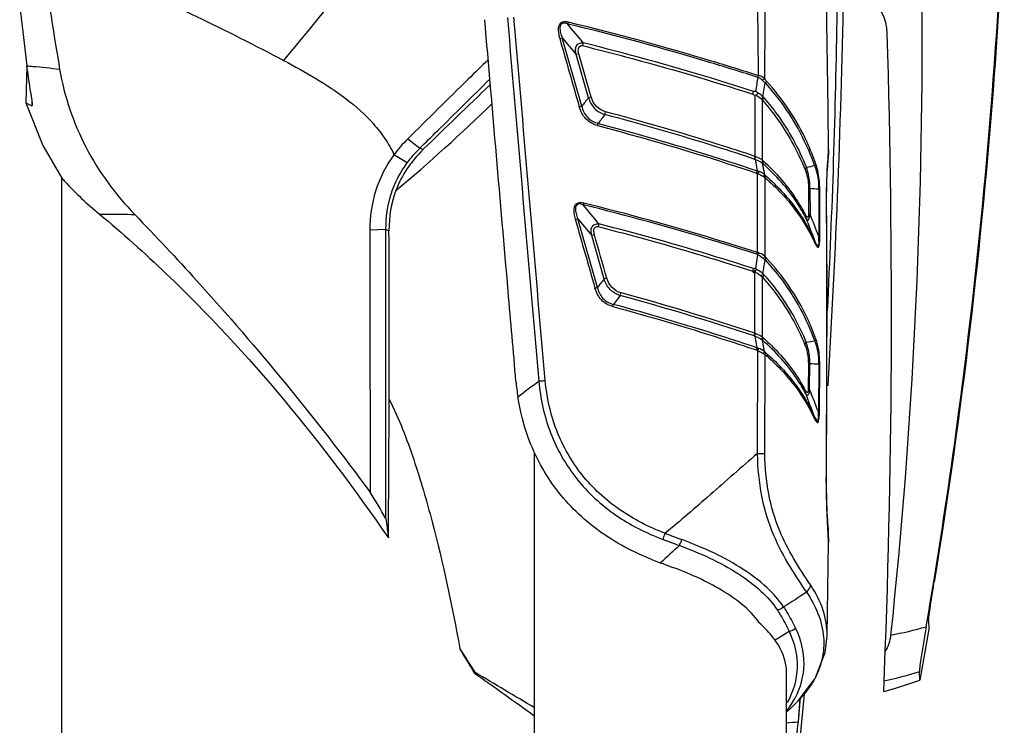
# Model space of a CAD drawing. Header units: millimetres. Extents: x 0 to 4000, y 0 to 3000.
# Tile 168 of 170: x 2938 to 3286, y 1923 to 2173. Entities that reach past the tile are written whole.
import ezdxf

# ---------------------------------------------------------------- set-up
doc = ezdxf.new("R2010")
doc.units = ezdxf.units.MM
doc.header["$LTSCALE"] = 219.99956
doc.layers.get('0').update_dxf_attribs({"linetype": 'CONTINUOUS'})

msp = doc.modelspace()

# ---------------------------------------------------------------- linework, layer by layer
at = {"color": 7, "linetype": 'CONTINUOUS'}
for p, q in [((3129.74, 2166.75), (3134.69, 2160.83)), ((3139.08, 2145.52), (3134.69, 2160.83)), ((2940.13, 2156.86), (2939.79, 2143.76)), ((3200.84, 2145.93), (3201.6, 2150.8)), ((2939.79, 2143.76), (2940.71, 2143.29)), ((2940.71, 2143.29), (2941.86, 2142.71)), ((2941.95, 2144.73), (2941.91, 2142.71)), ((2941.95, 2144.73), (2941.91, 2142.71)), ((3074.87, 2122.57), (3070.17, 2125.35)), ((2952.53, 1910.18), (2952.53, 2117.06)), ((2952.53, 2117.06), (2952.54, 2117.05)), ((3135.25, 2102.75), (3140.21, 2096.78)), ((3144.62, 2081.39), (3140.21, 2096.78)), ((3198.97, 2090.05), (3198.25, 2085.08)), ((3200.84, 2083.27), (3201.59, 2088.17)), ((3197.66, 2083.64), (3197.69, 2083.99)), ((3198, 2062.18), (3198.03, 2083.88)), ((3150.32, 2075.54), (3147.98, 2072.39)), ((3119.95, 1858.18), (3119.95, 2019.89)), ((3223.61, 1955.1), (3224.05, 1988.19)), ((3259.54, 1960.28), (3259.63, 1957.43)), ((3259.63, 1957.43), (3256.4, 1939.43)), ((3209.24, 1858.18), (3209.24, 1941.94)), ((3256.4, 1939.43), (3256.31, 1942.47)), ((3213.4, 1924.7), (3214.07, 1933.01)), ((3214.07, 1932), (3214.16, 1933.01)), ((3213.32, 1932.06), (3211.32, 1930.08)), ((3213.39, 1932.13), (3213.32, 1932.06)), ((3213.4, 1924.7), (3214.07, 1932))]:
    msp.add_line(p, q, dxfattribs=at)
at = {"color": 9, "linetype": 'CONTINUOUS'}
for p, q in [((3136.68, 2142.55), (3129.75, 2166.75)), ((3140.01, 2145.79), (3135.62, 2161.1)), ((3197.23, 2146.82), (3197.43, 2146.76)), ((3197.23, 2146.82), (3197.32, 2146.79)), ((3197.32, 2146.79), (3197.42, 2146.76)), ((3197.62, 2147.73), (3197.53, 2147.76)), ((3197.62, 2147.73), (3197.53, 2147.76)), ((3198.04, 2146.35), (3198.04, 2124.79)), ((3075.02, 2130.96), (3079.3, 2127.65)), ((3080.42, 2127.18), (3079.3, 2127.66)), ((3198.08, 2123.76), (3198.82, 2119.65)), ((3201.5, 2118.3), (3200.72, 2122.35)), ((3198.95, 2090.76), (3198.98, 2118.68)), ((3201.64, 2089.39), (3201.67, 2117.23)), ((3217.51, 2113.51), (3217.01, 2113.51)), ((3217.01, 2113.51), (3217.03, 2104.36)), ((3217.51, 2113.51), (3217.54, 2104.36)), ((3220.6, 2113.32), (3220.96, 2113.32)), ((3220.6, 2113.32), (3220.65, 2096.43)), ((3221.01, 2096.43), (3220.96, 2113.32)), ((3223.37, 2112.36), (3223.41, 2112.37)), ((3217.03, 2104.36), (3217.54, 2104.36)), ((3142.22, 2078.43), (3135.25, 2102.75)), ((3067.33, 2098.95), (3061.63, 2098.71)), ((3067.33, 2098.94), (3067.41, 2098.92)), ((3067.41, 2098.92), (3068.4, 2098.5)), ((3221.01, 2096.43), (3220.65, 2096.43)), ((3197.22, 2084.14), (3197.3, 2084.12)), ((3197.22, 2084.14), (3197.3, 2084.12)), ((3197.87, 2083.93), (3197.69, 2083.99)), ((3200.68, 2060.76), (3200.72, 2082.03)), ((3198.04, 2061.15), (3198.75, 2057.05)), ((3201.44, 2055.7), (3200.68, 2059.74)), ((3198.91, 2056.09), (3198.83, 2019.58)), ((3201.53, 2019.6), (3201.6, 2054.65)), ((3216.94, 2051.53), (3216.89, 2042.3)), ((3217.45, 2051.53), (3216.94, 2051.53)), ((3217.4, 2042.3), (3217.45, 2051.53)), ((3220.6, 2051.34), (3220.5, 2034.38)), ((3220.59, 2051.34), (3220.96, 2051.33)), ((3220.87, 2034.38), (3220.96, 2051.33)), ((3216.89, 2042.3), (3217.4, 2042.3)), ((3220.87, 2034.38), (3220.5, 2034.38)), ((3223.34, 2009.5), (3223.29, 2009.5)), ((3224.05, 1988.35), (3224.05, 1988.19)), ((3213.38, 1932.14), (3213.32, 1932.06)), ((3213.4, 1932.13), (3213.32, 1932.06))]:
    msp.add_line(p, q, dxfattribs=at)
at = {"color": 7, "linetype": 'CONTINUOUS'}
for points in [[(3224.12, 2127.21), (3223.97, 2141.63), (3222.78, 2218.14)], [(2939.79, 2143.76), (2945.82, 2128.6), (2952.53, 2117.06)], [(2939.79, 2143.76), (2940.02, 2143.65), (2940.71, 2143.29)], [(3223.41, 2112.37), (3223.44, 2115.27), (3223.59, 2119.12), (3223.77, 2121.93), (3223.92, 2123.82), (3224.02, 2125.14), (3224.09, 2126.09), (3224.12, 2126.8), (3224.12, 2127.22)], [(3223.34, 2009.5), (3223.52, 2043.24), (3223.55, 2078.4), (3223.41, 2112.37)], [(3197.3, 2084.13), (3197.28, 2084.18), (3197.28, 2084.25), (3197.27, 2084.32)], [(3198.19, 2084.45), (3198.13, 2084.43), (3198.08, 2084.41), (3198.02, 2084.39)], [(3224.05, 1988.35), (3223.98, 1991.21), (3223.76, 1995.54), (3223.51, 2000.43), (3223.36, 2005.62), (3223.34, 2009.5)], [(3213.39, 1932.13), (3219.38, 1939.98), (3222.92, 1949.16), (3223.61, 1955.1)], [(3243.63, 1935.42), (3247.45, 1936.48), (3252.54, 1938.08), (3256.4, 1939.43)], [(3209.24, 1928.04), (3210.81, 1929.59), (3211.32, 1930.08)]]:
    msp.add_lwpolyline(points, dxfattribs=at)
at = {"color": 9, "linetype": 'CONTINUOUS'}
for points in [[(3198.24, 2124.72), (3198.18, 2124.74), (3198.11, 2124.77), (3198.04, 2124.79)], [(3197.77, 2123.86), (3197.87, 2123.83), (3197.97, 2123.79), (3198.08, 2123.76)], [(3200.59, 2122.46), (3200.64, 2122.42), (3200.69, 2122.38), (3200.72, 2122.35)], [(3201.48, 2118.3), (3201.24, 2119.64), (3200.72, 2122.35)], [(3198.97, 2090.05), (3198.91, 2090.09), (3198.83, 2090.13), (3198.75, 2090.16)], [(3197.72, 2061.25), (3197.82, 2061.21), (3197.93, 2061.18), (3198.04, 2061.15)], [(3201.43, 2055.7), (3201.18, 2057.04), (3200.94, 2058.38), (3200.69, 2059.73)]]:
    msp.add_lwpolyline(points, dxfattribs=at)
at = {"color": 7, "linetype": 'CONTINUOUS'}
msp.add_circle((3198.11, 2147.13), 0.784, dxfattribs=at)
for centre, radius, start, end in [((4515.5, 2419.98), 1585.94, 188.02677, 189.59279), ((-119.98, 2245.69), 3350, 356.54232, 358.98828), ((-28.3, 2228.87), 3255.92, 357.20643, 359.07398), ((-3.61, 2069.27), 3250, 357.63949, 1.74578), ((6348.25, -1232.39), 4686.72, 133.80101, 134.20689), ((3198.06, 2084.32), 0.784, 25.7526, 180.0834), ((3194.65, 2052.24), 81.58, 184.9682, 188.8476), ((1097.68, 822.11), 2293.24, 30.80775, 31.08106), ((3319.36, 2389.83), 437.2, 248.875, 249.873), ((1254.17, 2302.2), 2033.8, 350.26496, 350.71906), ((2070.9, 1291.15), 1216.81, 32.34119, 32.81499), ((2360.53, 1505.95), 857.31, 30.55756, 31.24042), ((-119.98, 2245.69), 3350, 353.99836, 354.66803)]:
    msp.add_arc(centre, radius, start, end, dxfattribs=at)
at = {"color": 9, "linetype": 'CONTINUOUS'}
for centre, radius, start, end in [((35.37, 2133.5), 3163.97, 0.35929, 1.1882), ((13196.93, 2110), 9995.6, 179.489095, 179.756719), ((3100.58, 2264.95), 102.44, 286.038, 286.4985), ((3169.6, 2042.73), 123.15, 106.0173, 106.4679), ((3173.96, 2027.55), 123.02, 106.018, 106.4695), ((3195.33, 2139.55), 7.5, 65.0165, 65.7979), ((3195.41, 2139.81), 8.23, 59.2929, 64.9816), ((2717.94, 2538.08), 552.67, 309.6858, 314.4514), ((3214.92, 2119.24), 17.76, 161.7858, 164.9237), ((3259.44, 1890.72), 234.18, 99.8999, 100.6277), ((3222.74, 2173.96), 60.67, 265.0545, 267.9764), ((-4177.16, 2066.2), 7400.67, 359.561023, 0.357418), ((2406.7, 1781.56), 872.73, 21.14871, 21.70809), ((3167.39, 2005.66), 95.09, 106.0288, 106.6113), ((3221.59, 2076.37), 24.89, 161.9566, 162.3243), ((3221.6, 2076.37), 24.9, 161.5899, 161.957), ((3221.24, 2076.49), 24.52, 161.2189, 161.5903), ((3221.97, 2077.58), 24.76, 164.3404, 165.2617), ((3194.8, 2075.79), 8.71, 65.9947, 68.2583), ((3221.34, 2077.76), 24.11, 163.8729, 164.3414), ((3171.78, 1990.37), 94.98, 106.0298, 106.6134), ((2922.52, 1234.09), 871.74, 71.59734, 74.85187), ((2921.58, 1230.67), 876.26, 71.61153, 74.84812), ((3299.06, 1589.94), 476.2, 99.6542, 100.0207), ((3189.28, 2059.29), 9.73, 341.9998, 346.3848), ((3222.74, 2111.21), 59.91, 264.9362, 267.9505), ((2001.8, 3520.38), 1851.89, 306.9125, 307.19926), ((2472.84, 1745.7), 801.46, 21.1122, 21.71991), ((3311.06, 2372.53), 410.01, 249.1885, 250.0632), ((3315.83, 2379.6), 416.02, 248.9271, 249.7965), ((5146.7, -159.81), 2917.45, 132.61843, 132.79637), ((2972.95, 2333.96), 445.58, 301.4014, 302.1601), ((3224.57, 2075.88), 122.4, 280.1262, 286.1816), ((3214.4, 2075.26), 139.25, 282.1818, 287.5151), ((3185.46, 1947.12), 30.21, 326.6884, 332.0589), ((3185.71, 1959.15), 38.68, 315.6975, 319.4381), ((3183.56, 1948.37), 32.48, 322.291, 326.6916), ((3134.1, 2900.52), 979.04, 274.40197, 274.64586)]:
    msp.add_arc(centre, radius, start, end, dxfattribs=at)
at = {"color": 7, "linetype": 'CONTINUOUS'}
for points, knots in [([(3255.2, 2253.7), (3256.3, 2228.72), (3258.82, 2129.2), (3253.92, 2029.5), (3246.09, 1955.38)], [0, 0, 0, 0, 0.25125, 1, 1, 1, 1]), ([(3261.34, 1974.2), (3264.58, 1994.02), (3276.38, 2073.61), (3283.48, 2153.89), (3286.15, 2214.2)], [0, 0, 0, 0, 0.249697, 1, 1, 1, 1]), ([(3286.35, 2214.18), (3285.46, 2194.06), (3280.73, 2113.75), (3271.27, 2033.71), (3261.52, 1974.19)], [0, 0, 0, 0, 0.250291, 1, 1, 1, 1]), ([(2937.59, 2178.24), (2937.81, 2176.44), (2938.65, 2169.31), (2939.53, 2162.19), (2940.16, 2156.86)], [0, 0, 0, 0, 0.252459, 1, 1, 1, 1]), ([(3113.38, 2045.18), (3112.45, 2055.82), (3108.75, 2098.49), (3105.08, 2141.15), (3102.34, 2173.17)], [0, 0, 0, 0, 0.249581, 1, 1, 1, 1]), ([(3103.55, 2159.01), (3101.2, 2156.72), (3091.65, 2147.41), (3082.15, 2138.05), (3075.02, 2130.96)], [0, 0, 0, 0, 0.24613, 1, 1, 1, 1]), ([(2942.1, 2143.1), (2942.12, 2143.83), (2941.8, 2145.69), (2941.08, 2150.26), (2940.49, 2154.12), (2940.16, 2156.86)], [0, 0, 0, 0, 0.159117, 0.403667, 1, 1, 1, 1]), ([(2951.74, 2155.69), (2953.37, 2146.04), (2959.81, 2127.2), (2971.56, 2111.22), (2978.34, 2104.22)], [0, 0, 0, 0, 0.500869, 1, 1, 1, 1]), ([(3079.3, 2127.66), (3081.4, 2129.72), (3089.68, 2137.88), (3097.96, 2146.05), (3104.14, 2152.15)], [0, 0, 0, 0, 0.253145, 1, 1, 1, 1]), ([(2941.91, 2142.71), (2941.99, 2142.69), (2942.12, 2142.89), (2942.1, 2143.03), (2942.1, 2143.1)], [0, 0, 0, 0, 0.562324, 1, 1, 1, 1]), ([(3070.17, 2125.35), (3067.32, 2121.5), (3062.92, 2112.89), (3061.62, 2103.37), (3061.63, 2098.71)], [0, 0, 0, 0, 0.507337, 1, 1, 1, 1]), ([(3067.33, 2098.95), (3067.33, 2103.15), (3068.47, 2111.6), (3072.4, 2119.2), (3074.89, 2122.55)], [0, 0, 0, 0, 0.501804, 1, 1, 1, 1]), ([(2952.54, 2117.05), (2952.88, 2116.67), (2957.02, 2112.15), (2961.53, 2107.96), (2965.85, 2104.37)], [0, 0, 0, 0, 0.083356, 1, 1, 1, 1]), ([(2965.85, 2104.37), (2973.98, 2097.61), (3012.26, 2063.39), (3045.06, 2023.27), (3068.21, 1989.74)], [0, 0, 0, 0, 0.205947, 1, 1, 1, 1]), ([(2978.34, 2104.21), (2985.79, 2096.52), (3015.22, 2065.23), (3042.5, 2031.91), (3061.69, 2005.99)], [0, 0, 0, 0, 0.249152, 1, 1, 1, 1]), ([(3067.33, 1996.61), (3067.33, 2005.12), (3067.33, 2039.23), (3067.33, 2073.34), (3067.33, 2098.94)], [0, 0, 0, 0, 0.249576, 1, 1, 1, 1]), ([(3197.78, 2084.23), (3197.77, 2084.21), (3197.74, 2084.17), (3197.73, 2084.13), (3197.72, 2084.11)], [0, 0, 0, 0, 0.504352, 1, 1, 1, 1]), ([(3197.72, 2084.11), (3197.72, 2084.09), (3197.72, 2084.06), (3197.73, 2084.03), (3197.74, 2084.01)], [0, 0, 0, 0, 0.468454, 1, 1, 1, 1]), ([(3198.02, 2084.39), (3197.98, 2084.36), (3197.89, 2084.32), (3197.81, 2084.26), (3197.78, 2084.23)], [0, 0, 0, 0, 0.50134, 1, 1, 1, 1]), ([(3198.38, 2084.53), (3198.35, 2084.52), (3198.29, 2084.49), (3198.23, 2084.46), (3198.2, 2084.44)], [0, 0, 0, 0, 0.496599, 1, 1, 1, 1]), ([(3068.48, 2038.75), (3071.95, 2031.93), (3077.47, 2017.58), (3086.01, 1988.16), (3090.73, 1965.64), (3093.53, 1950.58)], [0, 0, 0, 0, 0.249921, 0.499935, 1, 1, 1, 1]), ([(3161.79, 1982.01), (3155.08, 1984.6), (3142.48, 1991.24), (3129.49, 2003.77), (3121.82, 2015.55), (3116.87, 2026.57), (3114.8, 2034.83), (3114.04, 2039.69)], [0, 0, 0, 0, 0.281891, 0.544093, 0.676544, 0.81052, 1, 1, 1, 1]), ([(3067.33, 1996.61), (3067.4, 1996.01), (3067.68, 1993.72), (3067.97, 1991.43), (3068.21, 1989.74)], [0, 0, 0, 0, 0.261448, 1, 1, 1, 1]), ([(3199.48, 1959.76), (3199.48, 1959.76), (3198.02, 1962), (3193.7, 1966.42), (3183.23, 1973.38), (3174.56, 1977.27), (3168.92, 1979.33)], [0, 0, 0, 0, 0.000502, 0.27923, 0.54647, 1, 1, 1, 1]), ([(3259.54, 1960.28), (3259.53, 1960.76), (3259.73, 1962.24), (3260.1, 1965.17), (3260.74, 1969.34), (3261.25, 1972.49), (3261.52, 1974.19)], [0, 0, 0, 0, 0.101309, 0.318024, 0.632085, 1, 1, 1, 1]), ([(3205.11, 1953.65), (3204.73, 1954.17), (3203.03, 1956.36), (3201.07, 1958.35), (3199.48, 1959.76)], [0, 0, 0, 0, 0.234557, 1, 1, 1, 1]), ([(3258.68, 1958.3), (3258.04, 1954.54), (3257.18, 1949.72), (3256.44, 1944.44), (3256.29, 1942.91), (3256.31, 1942.47)], [0, 0, 0, 0, 0.713822, 0.916981, 1, 1, 1, 1]), ([(3209.24, 1941.94), (3209.24, 1942.93), (3208.87, 1947.11), (3206.99, 1951.07), (3205.11, 1953.65)], [0, 0, 0, 0, 0.23695, 1, 1, 1, 1]), ([(3098.95, 1942.1), (3098.92, 1942.05), (3098.87, 1941.95), (3098.81, 1941.86), (3098.78, 1941.81)], [0, 0, 0, 0, 0.504729, 1, 1, 1, 1]), ([(3098.78, 1941.81), (3100.69, 1940.5), (3107.84, 1935.51), (3114.92, 1930.42), (3120.07, 1926.62)], [0, 0, 0, 0, 0.265382, 1, 1, 1, 1]), ([(3211.37, 1897.54), (3211.28, 1898.18), (3211.37, 1900.64), (3211.7, 1906.16), (3212.46, 1914.57), (3213.07, 1921.18), (3213.4, 1924.7)], [0, 0, 0, 0, 0.071012, 0.269116, 0.610556, 1, 1, 1, 1])]:
    msp.add_open_spline(points, degree=3, knots=knots, dxfattribs=at)
at = {"color": 9, "linetype": 'CONTINUOUS'}
for points, knots in [([(3092.43, 2237.02), (3082.53, 2224), (3062.52, 2197.57), (3041.82, 2171.66), (3031.09, 2158.73)], [0, 0, 0, 0, 0.493169, 1, 1, 1, 1]), ([(2945.1, 2198.53), (2953.03, 2195.38), (2982.23, 2183.3), (3010.72, 2169.54), (3031.09, 2158.73)], [0, 0, 0, 0, 0.270025, 1, 1, 1, 1]), ([(3131.87, 2172.26), (3131.19, 2172.43), (3130.05, 2172.58), (3128.81, 2171.74), (3128.27, 2170.38), (3128.36, 2168.58), (3128.68, 2167.2), (3128.88, 2166.52)], [0, 0, 0, 0, 0.24862, 0.37339, 0.498839, 0.749033, 1, 1, 1, 1]), ([(3131.7, 2171.65), (3131.12, 2171.86), (3130.12, 2172.19), (3129.03, 2171.35), (3128.89, 2170.38), (3128.96, 2169.45), (3129.23, 2168.22), (3129.52, 2167.33), (3129.74, 2166.75)], [0, 0, 0, 0, 0.248545, 0.372029, 0.497408, 0.623038, 0.74873, 1, 1, 1, 1]), ([(3199.02, 2152.75), (3193.49, 2154.54), (3171.24, 2161.49), (3148.72, 2167.58), (3131.7, 2171.65)], [0, 0, 0, 0, 0.249214, 1, 1, 1, 1]), ([(3199.27, 2153.34), (3193.74, 2155.13), (3171.46, 2162.09), (3148.91, 2168.19), (3131.87, 2172.26)], [0, 0, 0, 0, 0.249206, 1, 1, 1, 1]), ([(3134.69, 2160.83), (3134.58, 2161.31), (3134.44, 2162.28), (3134.57, 2163.8), (3135.7, 2164.93), (3136.74, 2165.04), (3137.22, 2164.95)], [0, 0, 0, 0, 0.251405, 0.501802, 0.750334, 1, 1, 1, 1]), ([(3135.62, 2161.1), (3135.54, 2161.48), (3135.44, 2162.2), (3135.47, 2163.22), (3136.08, 2163.93), (3136.67, 2164.06), (3136.96, 2163.99)], [0, 0, 0, 0, 0.302859, 0.581581, 0.759808, 1, 1, 1, 1]), ([(3136.96, 2163.99), (3142.05, 2162.73), (3162.28, 2157.54), (3182.34, 2151.63), (3197.23, 2146.82)], [0, 0, 0, 0, 0.250614, 1, 1, 1, 1]), ([(3197.53, 2147.76), (3192.57, 2149.36), (3172.62, 2155.62), (3152.45, 2161.18), (3137.22, 2164.95)], [0, 0, 0, 0, 0.249272, 1, 1, 1, 1]), ([(2940.17, 2156.86), (2940.88, 2156.79), (2944.74, 2156.46), (2948.6, 2156.05), (2951.74, 2155.69)], [0, 0, 0, 0, 0.184449, 1, 1, 1, 1]), ([(3031.09, 2158.73), (3034.92, 2156.71), (3042.51, 2152.48), (3053.5, 2145.43), (3061.66, 2138.07), (3067.06, 2131.17), (3069.31, 2127.37), (3070.17, 2125.35)], [0, 0, 0, 0, 0.248712, 0.498116, 0.748317, 0.874149, 1, 1, 1, 1]), ([(3201.43, 2152.45), (3201.29, 2152.56), (3200.65, 2153.02), (3199.88, 2153.27), (3199.27, 2153.34)], [0, 0, 0, 0, 0.227288, 1, 1, 1, 1]), ([(3201.6, 2150.8), (3203.61, 2148.6), (3210.89, 2139.74), (3216.35, 2129.41), (3219.17, 2121.41)], [0, 0, 0, 0, 0.260106, 1, 1, 1, 1]), ([(3219.61, 2122.08), (3218.7, 2124.7), (3214.41, 2135.32), (3207.92, 2145.04), (3202.09, 2151.47)], [0, 0, 0, 0, 0.242251, 1, 1, 1, 1]), ([(3139.08, 2145.53), (3139.5, 2144.16), (3140.91, 2141.55), (3143.51, 2139.96), (3144.89, 2139.62)], [0, 0, 0, 0, 0.500796, 1, 1, 1, 1]), ([(3145.15, 2140.56), (3143.94, 2140.91), (3141.62, 2142.24), (3140.39, 2144.58), (3140.01, 2145.79)], [0, 0, 0, 0, 0.497429, 1, 1, 1, 1]), ([(3201.28, 2145.45), (3202.9, 2143.57), (3208.89, 2136.04), (3213.59, 2127.5), (3216.25, 2120.88)], [0, 0, 0, 0, 0.258235, 1, 1, 1, 1]), ([(3142.26, 2135.7), (3140.72, 2136.11), (3137.74, 2137.76), (3136.27, 2140.77), (3135.82, 2142.31)], [0, 0, 0, 0, 0.499039, 1, 1, 1, 1]), ([(3136.68, 2142.55), (3137.03, 2141.12), (3138.29, 2138.29), (3141.08, 2136.8), (3142.5, 2136.48)], [0, 0, 0, 0, 0.501246, 1, 1, 1, 1]), ([(3200.71, 2144.68), (3202.34, 2142.81), (3208.35, 2135.29), (3213.09, 2126.78), (3215.79, 2120.17)], [0, 0, 0, 0, 0.257954, 1, 1, 1, 1]), ([(3197.77, 2123.86), (3193.41, 2125.31), (3175.9, 2130.99), (3158.21, 2136.11), (3144.84, 2139.63)], [0, 0, 0, 0, 0.249321, 1, 1, 1, 1]), ([(3198.04, 2124.8), (3193.69, 2126.25), (3176.19, 2131.92), (3158.5, 2137.03), (3145.15, 2140.56)], [0, 0, 0, 0, 0.249315, 1, 1, 1, 1]), ([(3142.26, 2135.7), (3147.01, 2134.46), (3165.93, 2129.33), (3184.67, 2123.56), (3198.59, 2118.89)], [0, 0, 0, 0, 0.250626, 1, 1, 1, 1]), ([(3142.5, 2136.47), (3147.25, 2135.23), (3166.16, 2130.1), (3184.9, 2124.33), (3198.82, 2119.66)], [0, 0, 0, 0, 0.250633, 1, 1, 1, 1]), ([(3200.71, 2123.36), (3200.55, 2123.51), (3199.81, 2124.1), (3198.93, 2124.47), (3198.24, 2124.72)], [0, 0, 0, 0, 0.228299, 1, 1, 1, 1]), ([(3224.12, 2126.94), (3224.08, 2125.08), (3223.5, 2120.24), (3223.34, 2115.37), (3223.37, 2112.36)], [0, 0, 0, 0, 0.382597, 1, 1, 1, 1]), ([(3224.12, 2127.21), (3224.12, 2127.16), (3224.12, 2127.08), (3224.12, 2126.99), (3224.12, 2126.94)], [0, 0, 0, 0, 0.477999, 1, 1, 1, 1]), ([(3198.08, 2123.76), (3198.32, 2123.68), (3199.2, 2123.34), (3200.06, 2122.91), (3200.59, 2122.46)], [0, 0, 0, 0, 0.267916, 1, 1, 1, 1]), ([(3200.94, 2123.18), (3200.91, 2123.21), (3200.84, 2123.27), (3200.76, 2123.33), (3200.73, 2123.36)], [0, 0, 0, 0, 0.503952, 1, 1, 1, 1]), ([(3216.08, 2103.02), (3215.17, 2104.77), (3211.01, 2111.9), (3205.46, 2118.2), (3200.73, 2122.33)], [0, 0, 0, 0, 0.238488, 1, 1, 1, 1]), ([(3216.13, 2103.81), (3215.24, 2105.56), (3211.14, 2112.71), (3205.63, 2119.01), (3200.94, 2123.18)], [0, 0, 0, 0, 0.238385, 1, 1, 1, 1]), ([(3217.51, 2113.51), (3217.51, 2114.21), (3217.4, 2116.71), (3216.88, 2119.2), (3216.25, 2120.88)], [0, 0, 0, 0, 0.280288, 1, 1, 1, 1]), ([(3219.17, 2121.41), (3219.39, 2120.86), (3220.26, 2118.25), (3220.61, 2115.47), (3220.6, 2113.32)], [0, 0, 0, 0, 0.216722, 1, 1, 1, 1]), ([(3220.96, 2113.32), (3220.96, 2114.15), (3220.83, 2117.1), (3220.31, 2120.06), (3219.61, 2122.08)], [0, 0, 0, 0, 0.278628, 1, 1, 1, 1]), ([(3198.98, 2118.68), (3199.11, 2118.87), (3199.27, 2119.1), (3199.41, 2119.34), (3199.44, 2119.39)], [0, 0, 0, 0, 0.801072, 1, 1, 1, 1]), ([(3198.98, 2118.68), (3199.17, 2118.61), (3199.88, 2118.31), (3200.59, 2117.96), (3201.04, 2117.62)], [0, 0, 0, 0, 0.267728, 1, 1, 1, 1]), ([(3201.5, 2118.29), (3201.37, 2118.41), (3200.76, 2118.9), (3200.05, 2119.24), (3199.49, 2119.46)], [0, 0, 0, 0, 0.232097, 1, 1, 1, 1]), ([(3201.66, 2117.23), (3203.6, 2115.57), (3210.56, 2108.91), (3216.18, 2100.82), (3219.12, 2094.4)], [0, 0, 0, 0, 0.265837, 1, 1, 1, 1]), ([(3201.84, 2117.91), (3203.77, 2116.24), (3210.69, 2109.58), (3216.25, 2101.48), (3219.13, 2095.05)], [0, 0, 0, 0, 0.26588, 1, 1, 1, 1]), ([(3215.79, 2120.17), (3215.98, 2119.7), (3216.7, 2117.55), (3217.01, 2115.26), (3217.01, 2113.51)], [0, 0, 0, 0, 0.227117, 1, 1, 1, 1]), ([(3137.4, 2108.25), (3136.71, 2108.41), (3135.58, 2108.58), (3134.32, 2107.75), (3133.78, 2106.39), (3133.87, 2104.58), (3134.19, 2103.2), (3134.38, 2102.52)], [0, 0, 0, 0, 0.248647, 0.373439, 0.498872, 0.749044, 1, 1, 1, 1]), ([(3137.22, 2107.63), (3136.64, 2107.85), (3135.64, 2108.19), (3134.53, 2107.36), (3134.39, 2106.39), (3134.46, 2105.46), (3134.73, 2104.23), (3135.03, 2103.33), (3135.25, 2102.75)], [0, 0, 0, 0, 0.248569, 0.372037, 0.497432, 0.623064, 0.748753, 1, 1, 1, 1]), ([(3198.75, 2090.16), (3193.69, 2091.79), (3173.34, 2098.16), (3152.77, 2103.81), (3137.22, 2107.63)], [0, 0, 0, 0, 0.249238, 1, 1, 1, 1]), ([(3198.95, 2090.76), (3193.89, 2092.4), (3173.53, 2098.77), (3152.95, 2104.42), (3137.39, 2108.24)], [0, 0, 0, 0, 0.249231, 1, 1, 1, 1]), ([(2965.85, 2104.37), (2966.59, 2104.38), (2970.76, 2104.42), (2974.92, 2104.35), (2978.35, 2104.22)], [0, 0, 0, 0, 0.178559, 1, 1, 1, 1]), ([(3216.08, 2103.02), (3216.18, 2102.84), (3216.35, 2102.59), (3216.6, 2102.29), (3216.95, 2102.22), (3217.19, 2102.67), (3217.46, 2103.33), (3217.49, 2103.96), (3217.54, 2104.36)], [0, 0, 0, 0, 0.188789, 0.268331, 0.336229, 0.467391, 0.64665, 1, 1, 1, 1]), ([(3217.03, 2104.36), (3217.05, 2104.08), (3216.97, 2103.76), (3216.84, 2103.19), (3216.33, 2103.36), (3216.25, 2103.65), (3216.13, 2103.81)], [0, 0, 0, 0, 0.408346, 0.554404, 0.715119, 1, 1, 1, 1]), ([(3140.21, 2096.78), (3140.1, 2097.26), (3139.96, 2098.23), (3140.09, 2099.76), (3141.23, 2100.87), (3142.27, 2100.98), (3142.75, 2100.89)], [0, 0, 0, 0, 0.251424, 0.501825, 0.750336, 1, 1, 1, 1]), ([(3141.14, 2097.05), (3141.06, 2097.43), (3140.96, 2098.15), (3140.99, 2099.17), (3141.6, 2099.87), (3142.19, 2100), (3142.49, 2099.93)], [0, 0, 0, 0, 0.303064, 0.581618, 0.758408, 1, 1, 1, 1]), ([(3142.49, 2099.93), (3147.1, 2098.76), (3165.47, 2093.93), (3183.68, 2088.52), (3197.22, 2084.14)], [0, 0, 0, 0, 0.250606, 1, 1, 1, 1]), ([(3197.71, 2085.02), (3193.19, 2086.48), (3175, 2092.21), (3156.63, 2097.36), (3142.75, 2100.89)], [0, 0, 0, 0, 0.249295, 1, 1, 1, 1]), ([(3219.12, 2094.4), (3219.31, 2093.97), (3219.63, 2093.4), (3220.02, 2092.72), (3220.62, 2092.55), (3220.83, 2093.39), (3221, 2094.55), (3221.02, 2095.68), (3221.01, 2096.43)], [0, 0, 0, 0, 0.227875, 0.316099, 0.375258, 0.476286, 0.638659, 1, 1, 1, 1]), ([(3219.13, 2095.05), (3219.45, 2094.32), (3220.95, 2091.32), (3220.73, 2095.3), (3220.65, 2096.43)], [0, 0, 0, 0, 0.411089, 1, 1, 1, 1]), ([(3201.64, 2089.39), (3201.49, 2089.52), (3200.81, 2090.06), (3200.01, 2090.43), (3199.38, 2090.65)], [0, 0, 0, 0, 0.230011, 1, 1, 1, 1]), ([(3201.59, 2088.17), (3203.61, 2086.03), (3210.92, 2077.41), (3216.39, 2067.25), (3219.2, 2059.39)], [0, 0, 0, 0, 0.260634, 1, 1, 1, 1]), ([(3219.64, 2060.05), (3218.74, 2062.62), (3214.46, 2073.07), (3207.93, 2082.59), (3202.08, 2088.83)], [0, 0, 0, 0, 0.241857, 1, 1, 1, 1]), ([(3197.87, 2083.93), (3197.9, 2083.92), (3197.95, 2083.9), (3198, 2083.89), (3198.03, 2083.88)], [0, 0, 0, 0, 0.49956, 1, 1, 1, 1]), ([(3200.84, 2083.27), (3200.71, 2083.41), (3200.08, 2083.97), (3199.34, 2084.38), (3198.76, 2084.66)], [0, 0, 0, 0, 0.23424, 1, 1, 1, 1]), ([(3201.28, 2082.8), (3202.9, 2080.99), (3208.87, 2073.68), (3213.56, 2065.34), (3216.2, 2058.87)], [0, 0, 0, 0, 0.258587, 1, 1, 1, 1]), ([(3150.32, 2075.54), (3148.98, 2075.95), (3146.4, 2077.44), (3145.05, 2080.05), (3144.62, 2081.39)], [0, 0, 0, 0, 0.49933, 1, 1, 1, 1]), ([(3150.62, 2076.47), (3149.42, 2076.83), (3147.14, 2078.15), (3145.93, 2080.47), (3145.55, 2081.66)], [0, 0, 0, 0, 0.497467, 1, 1, 1, 1]), ([(3200.71, 2082.03), (3202.34, 2080.21), (3208.33, 2072.93), (3213.05, 2064.62), (3215.73, 2058.16)], [0, 0, 0, 0, 0.258278, 1, 1, 1, 1]), ([(3147.73, 2071.62), (3146.2, 2072.03), (3143.27, 2073.68), (3141.81, 2076.66), (3141.37, 2078.19)], [0, 0, 0, 0, 0.499036, 1, 1, 1, 1]), ([(3142.22, 2078.43), (3142.56, 2077.01), (3143.81, 2074.2), (3146.57, 2072.72), (3147.98, 2072.39)], [0, 0, 0, 0, 0.501214, 1, 1, 1, 1]), ([(3198.75, 2057.05), (3194.57, 2058.46), (3177.77, 2063.96), (3160.8, 2068.94), (3147.98, 2072.39)], [0, 0, 0, 0, 0.249315, 1, 1, 1, 1]), ([(3147.73, 2071.62), (3160.55, 2068.17), (3177.54, 2063.18), (3194.35, 2057.68), (3198.53, 2056.28)], [0, 0, 0, 0, 0.750679, 1, 1, 1, 1]), ([(3198.2, 2062.11), (3198.17, 2062.12), (3198.1, 2062.14), (3198.03, 2062.17), (3198, 2062.18)], [0, 0, 0, 0, 0.496785, 1, 1, 1, 1]), ([(3200.68, 2060.76), (3200.52, 2060.91), (3199.77, 2061.49), (3198.89, 2061.86), (3198.2, 2062.11)], [0, 0, 0, 0, 0.228658, 1, 1, 1, 1]), ([(3198.04, 2061.15), (3198.27, 2061.06), (3199.15, 2060.73), (3200.02, 2060.31), (3200.54, 2059.86)], [0, 0, 0, 0, 0.268975, 1, 1, 1, 1]), ([(3200.54, 2059.86), (3200.57, 2059.84), (3200.62, 2059.8), (3200.67, 2059.76), (3200.69, 2059.73)], [0, 0, 0, 0, 0.491412, 1, 1, 1, 1]), ([(3200.9, 2060.58), (3200.87, 2060.61), (3200.8, 2060.68), (3200.73, 2060.73), (3200.69, 2060.76)], [0, 0, 0, 0, 0.503617, 1, 1, 1, 1]), ([(3215.89, 2040.99), (3214.99, 2042.69), (3210.87, 2049.64), (3205.37, 2055.74), (3200.69, 2059.73)], [0, 0, 0, 0, 0.238293, 1, 1, 1, 1]), ([(3200.9, 2060.58), (3202.51, 2059.19), (3208.37, 2053.65), (3213.23, 2047.04), (3215.96, 2041.78)], [0, 0, 0, 0, 0.26404, 1, 1, 1, 1]), ([(3215.73, 2058.16), (3215.92, 2057.69), (3216.65, 2055.55), (3216.95, 2053.28), (3216.94, 2051.53)], [0, 0, 0, 0, 0.227404, 1, 1, 1, 1]), ([(3217.45, 2051.53), (3217.46, 2052.23), (3217.36, 2054.72), (3216.84, 2057.2), (3216.2, 2058.87)], [0, 0, 0, 0, 0.280428, 1, 1, 1, 1]), ([(3219.2, 2059.39), (3219.42, 2058.84), (3220.3, 2056.24), (3220.6, 2053.47), (3220.59, 2051.34)], [0, 0, 0, 0, 0.219456, 1, 1, 1, 1]), ([(3220.96, 2051.33), (3220.97, 2052.16), (3220.86, 2055.1), (3220.35, 2058.05), (3219.64, 2060.05)], [0, 0, 0, 0, 0.27863, 1, 1, 1, 1]), ([(3198.91, 2056.09), (3199.1, 2056.01), (3199.82, 2055.71), (3200.53, 2055.36), (3200.99, 2055.02)], [0, 0, 0, 0, 0.267414, 1, 1, 1, 1]), ([(3201.43, 2055.7), (3201.29, 2055.82), (3200.68, 2056.3), (3199.97, 2056.64), (3199.41, 2056.86)], [0, 0, 0, 0, 0.232474, 1, 1, 1, 1]), ([(3201.6, 2054.65), (3203.52, 2053.03), (3210.41, 2046.58), (3215.98, 2038.68), (3218.89, 2032.4)], [0, 0, 0, 0, 0.26615, 1, 1, 1, 1]), ([(3201.78, 2055.33), (3203.69, 2053.7), (3210.54, 2047.25), (3216.06, 2039.34), (3218.92, 2033.05)], [0, 0, 0, 0, 0.266243, 1, 1, 1, 1]), ([(3121.44, 2045.28), (3121.6, 2045.29), (3122.37, 2045.35), (3123.14, 2045.41), (3123.74, 2045.47)], [0, 0, 0, 0, 0.212982, 1, 1, 1, 1]), ([(3121.44, 2045.28), (3122.04, 2039.04), (3124.72, 2026.62), (3134.2, 2010.04), (3148.22, 1997.15), (3159.53, 1991.46), (3165.39, 1989.26)], [0, 0, 0, 0, 0.250226, 0.500242, 0.750183, 1, 1, 1, 1]), ([(3166.25, 1991.4), (3160.58, 1993.52), (3149.66, 1999.06), (3136.09, 2011.48), (3126.96, 2027.47), (3124.31, 2039.44), (3123.74, 2045.46)], [0, 0, 0, 0, 0.250485, 0.500373, 0.749943, 1, 1, 1, 1]), ([(3217.4, 2042.3), (3217.35, 2041.88), (3217.31, 2041.28), (3217.02, 2040.63), (3216.84, 2040.3), (3216.52, 2040.19), (3216.19, 2040.51), (3216.01, 2040.78), (3215.89, 2040.99)], [0, 0, 0, 0, 0.375631, 0.521612, 0.63091, 0.701595, 0.782287, 1, 1, 1, 1]), ([(3216.89, 2042.3), (3216.9, 2042.03), (3216.81, 2041.72), (3216.67, 2041.16), (3216.17, 2041.34), (3216.08, 2041.63), (3215.96, 2041.78)], [0, 0, 0, 0, 0.401809, 0.547189, 0.713825, 1, 1, 1, 1]), ([(3218.89, 2032.4), (3219.09, 2031.97), (3219.41, 2031.4), (3219.81, 2030.72), (3220.41, 2030.53), (3220.66, 2031.35), (3220.83, 2032.51), (3220.87, 2033.64), (3220.87, 2034.38)], [0, 0, 0, 0, 0.228265, 0.317408, 0.378474, 0.477955, 0.639251, 1, 1, 1, 1]), ([(3218.92, 2033.05), (3219.24, 2032.32), (3220.73, 2029.32), (3220.57, 2033.26), (3220.5, 2034.38)], [0, 0, 0, 0, 0.415183, 1, 1, 1, 1]), ([(3198.83, 2019.58), (3193.29, 2014.77), (3182.48, 2005.32), (3171.66, 1995.86), (3166.25, 1991.4)], [0, 0, 0, 0, 0.511271, 1, 1, 1, 1]), ([(3198.83, 2019.58), (3199.08, 2019.58), (3199.98, 2019.59), (3200.88, 2019.59), (3201.53, 2019.6)], [0, 0, 0, 0, 0.276621, 1, 1, 1, 1]), ([(3198.83, 2019.58), (3198.91, 2014.55), (3199.82, 2004.68), (3204, 1991.08), (3209.97, 1979.95), (3214.25, 1973.45), (3216.27, 1970.58)], [0, 0, 0, 0, 0.285733, 0.558517, 0.801167, 1, 1, 1, 1]), ([(3217.78, 1973.01), (3213.65, 1979.15), (3207.19, 1989.35), (3202.38, 2005.49), (3201.58, 2014.83), (3201.53, 2019.6)], [0, 0, 0, 0, 0.442778, 0.71448, 1, 1, 1, 1]), ([(3223.29, 2009.5), (3223.26, 2005.47), (3223.46, 1998.41), (3224.06, 1991.38), (3224.05, 1988.35)], [0, 0, 0, 0, 0.571565, 1, 1, 1, 1]), ([(3165.39, 1989.26), (3165.45, 1989.41), (3165.76, 1990.12), (3166.04, 1990.83), (3166.25, 1991.4)], [0, 0, 0, 0, 0.210073, 1, 1, 1, 1]), ([(3171.25, 1987.08), (3171.33, 1987.22), (3171.68, 1987.9), (3171.96, 1988.61), (3172.15, 1989.18)], [0, 0, 0, 0, 0.211198, 1, 1, 1, 1]), ([(3208.14, 1965.34), (3206.55, 1967.89), (3202.08, 1972.78), (3193.7, 1979.04), (3183.53, 1984.67), (3176.04, 1987.71), (3172.16, 1989.18)], [0, 0, 0, 0, 0.206023, 0.447118, 0.715279, 1, 1, 1, 1]), ([(3171.25, 1987.08), (3178.54, 1984.46), (3188.79, 1979.78), (3200.09, 1971.42), (3204.35, 1966.7), (3205.9, 1964.26)], [0, 0, 0, 0, 0.552608, 0.793739, 1, 1, 1, 1]), ([(3216.27, 1970.58), (3216.81, 1971.08), (3217.4, 1971.88), (3217.72, 1972.79), (3217.78, 1973.01)], [0, 0, 0, 0, 0.762674, 1, 1, 1, 1]), ([(3216.27, 1970.58), (3219.51, 1965.91), (3222.99, 1957.75), (3222.15, 1946.54), (3220.08, 1941.45), (3218.71, 1939.07)], [0, 0, 0, 0, 0.512765, 0.752091, 1, 1, 1, 1]), ([(3223.61, 1955.15), (3223.65, 1958.18), (3222.59, 1964.57), (3219.61, 1970.26), (3217.78, 1973.01)], [0, 0, 0, 0, 0.477848, 1, 1, 1, 1]), ([(3205.9, 1964.26), (3206.31, 1963.63), (3207.83, 1961.2), (3209.22, 1958.67), (3210.13, 1956.76)], [0, 0, 0, 0, 0.260447, 1, 1, 1, 1]), ([(3208.14, 1965.34), (3208.55, 1964.71), (3210.09, 1962.26), (3211.49, 1959.72), (3212.41, 1957.79)], [0, 0, 0, 0, 0.26045, 1, 1, 1, 1]), ([(3210.13, 1956.76), (3211.99, 1952.78), (3214.17, 1943.99), (3211.6, 1935.25), (3209.48, 1931.51)], [0, 0, 0, 0, 0.505117, 1, 1, 1, 1]), ([(3212.41, 1957.79), (3214.24, 1953.88), (3216.42, 1945.29), (3214.11, 1936.68), (3212.15, 1932.96)], [0, 0, 0, 0, 0.506355, 1, 1, 1, 1]), ([(3218.71, 1939.07), (3218.46, 1938.64), (3217.38, 1936.86), (3216.12, 1935.19), (3215.1, 1934)], [0, 0, 0, 0, 0.243069, 1, 1, 1, 1])]:
    msp.add_open_spline(points, degree=3, knots=knots, dxfattribs=at)
at = {"color": 7, "linetype": 'CONTINUOUS'}
for points in [[(3244.88, 2168.29), (3244.71, 2173.84), (3242.3, 2178.14), (3237.65, 2181.18)], [(3137.22, 2164.95), (3135.4, 2167.2), (3133.52, 2169.4), (3131.7, 2171.65)], [(3199.02, 2152.75), (3198.78, 2151.13), (3198.53, 2149.52), (3198.28, 2147.9)], [(3139.08, 2145.53), (3138.27, 2144.54), (3137.49, 2143.54), (3136.68, 2142.55)], [(3144.89, 2139.62), (3144.06, 2138.6), (3143.29, 2137.53), (3142.5, 2136.48)], [(3075.02, 2130.96), (3073.26, 2129.22), (3071.63, 2127.35), (3070.17, 2125.35)], [(3074.89, 2122.55), (3076.22, 2124.36), (3077.72, 2126.06), (3079.32, 2127.64)], [(3080.44, 2127.16), (3076.31, 2123.14), (3072.89, 2118.16), (3070.86, 2112.77)], [(3070.86, 2112.77), (3069.17, 2108.25), (3068.39, 2103.33), (3068.4, 2098.5)], [(3142.75, 2100.89), (3140.93, 2103.15), (3139.05, 2105.37), (3137.22, 2107.63)], [(3061.63, 2098.71), (3061.65, 2067.8), (3061.68, 2036.9), (3061.71, 2005.99)], [(3068.48, 2038.75), (3068.47, 2058.67), (3068.45, 2078.58), (3068.4, 2098.5)], [(3145.55, 2081.66), (3144.08, 2086.79), (3142.61, 2091.92), (3141.14, 2097.05)], [(3197.66, 2083.64), (3197.51, 2083.73), (3197.33, 2083.93), (3197.39, 2084.1)], [(3198.76, 2084.66), (3198.63, 2084.61), (3198.5, 2084.58), (3198.38, 2084.53)], [(3144.62, 2081.4), (3143.81, 2080.42), (3143.02, 2079.41), (3142.22, 2078.43)], [(3068.21, 1989.74), (3068.31, 2006.08), (3068.4, 2022.41), (3068.48, 2038.75)], [(3246.09, 1955.38), (3245.88, 1953.35), (3245.23, 1951.31), (3244.18, 1949.56)], [(3119.95, 1929.64), (3112.95, 1933.8), (3105.95, 1937.95), (3098.95, 1942.1)]]:
    msp.add_open_spline(points, degree=3, dxfattribs=at)
at = {"color": 9, "linetype": 'CONTINUOUS'}
for points in [[(3110.35, 2173.93), (3114.01, 2131.05), (3117.71, 2088.16), (3121.44, 2045.28)], [(3123.74, 2045.46), (3120.01, 2088.35), (3116.32, 2131.23), (3112.65, 2174.12)], [(3131.87, 2172.26), (3131.82, 2172.07), (3131.76, 2171.88), (3131.72, 2171.68)], [(3128.88, 2166.52), (3131.19, 2158.45), (3133.51, 2150.38), (3135.82, 2142.31)], [(3137.22, 2164.95), (3137.14, 2164.64), (3137.04, 2164.33), (3136.98, 2164.01)], [(3199.01, 2152.73), (3199.09, 2152.93), (3199.2, 2153.12), (3199.23, 2153.34)], [(3200.58, 2151.78), (3200.19, 2152.25), (3199.62, 2152.68), (3199.01, 2152.73)], [(3201.43, 2152.45), (3201.18, 2152.18), (3200.89, 2151.97), (3200.58, 2151.78)], [(3202.09, 2151.47), (3201.82, 2151.76), (3201.61, 2152.1), (3201.43, 2152.45)], [(3201.6, 2150.8), (3201.21, 2151.08), (3200.88, 2151.42), (3200.58, 2151.78)], [(3202.09, 2151.47), (3201.96, 2151.22), (3201.79, 2151), (3201.6, 2150.8)], [(3198.5, 2146.36), (3199.2, 2146.03), (3199.86, 2145.6), (3200.4, 2145.05)], [(3200.84, 2145.93), (3200.48, 2146.3), (3200.06, 2146.62), (3199.61, 2146.89)], [(3200.84, 2145.93), (3200.66, 2145.65), (3200.5, 2145.36), (3200.39, 2145.05)], [(3200.39, 2145.05), (3200.51, 2144.94), (3200.62, 2144.81), (3200.71, 2144.68)], [(3200.71, 2144.68), (3200.86, 2144.95), (3201.03, 2145.23), (3201.29, 2145.39)], [(3201.28, 2145.45), (3201.15, 2145.63), (3201.01, 2145.79), (3200.84, 2145.93)], [(3135.82, 2142.31), (3136.09, 2142.38), (3136.35, 2142.44), (3136.61, 2142.53)], [(3200.71, 2123.36), (3200.72, 2130.47), (3200.71, 2137.57), (3200.73, 2144.67)], [(3144.84, 2139.63), (3144.92, 2139.93), (3145.03, 2140.23), (3145.11, 2140.53)], [(3142.26, 2135.7), (3142.33, 2135.94), (3142.45, 2136.17), (3142.47, 2136.42)], [(3198.08, 2123.76), (3198.12, 2124.07), (3198.16, 2124.39), (3198.26, 2124.69)], [(3200.73, 2123.36), (3200.64, 2123.07), (3200.58, 2122.76), (3200.59, 2122.46)], [(3200.94, 2123.18), (3200.84, 2122.93), (3200.69, 2122.63), (3200.8, 2122.39)], [(3215.79, 2120.17), (3215.89, 2120.44), (3216.05, 2120.68), (3216.25, 2120.88)], [(3219.61, 2122.08), (3219.53, 2121.83), (3219.36, 2121.6), (3219.17, 2121.41)], [(3198.59, 2118.89), (3198.67, 2119.12), (3198.74, 2119.36), (3198.8, 2119.6)], [(3198.59, 2118.89), (3198.73, 2118.84), (3198.86, 2118.77), (3198.98, 2118.69)], [(3199.49, 2119.46), (3199.28, 2119.55), (3199.05, 2119.63), (3198.82, 2119.62)], [(3201.04, 2117.62), (3201.22, 2117.82), (3201.39, 2118.05), (3201.49, 2118.3)], [(3201.67, 2117.23), (3201.45, 2117.34), (3201.23, 2117.47), (3201.05, 2117.65)], [(3201.84, 2117.91), (3201.71, 2118.03), (3201.59, 2118.16), (3201.48, 2118.3)], [(3201.66, 2117.23), (3201.75, 2117.43), (3201.87, 2117.67), (3201.79, 2117.87)], [(3137.4, 2108.25), (3137.34, 2108.05), (3137.28, 2107.86), (3137.24, 2107.66)], [(3216.08, 2103.02), (3216.03, 2103.28), (3216.06, 2103.56), (3216.13, 2103.81)], [(3134.39, 2102.5), (3134.65, 2102.57), (3134.91, 2102.65), (3135.18, 2102.73)], [(3134.39, 2102.52), (3136.71, 2094.41), (3139.04, 2086.3), (3141.36, 2078.19)], [(3142.75, 2100.89), (3142.67, 2100.57), (3142.57, 2100.27), (3142.51, 2099.95)], [(3216.08, 2103.02), (3217.1, 2100.37), (3218.12, 2097.71), (3219.13, 2095.05)], [(3219.12, 2094.4), (3219.18, 2094.61), (3219.19, 2094.84), (3219.13, 2095.05)], [(3198.95, 2090.76), (3198.89, 2090.57), (3198.83, 2090.37), (3198.75, 2090.19)], [(3199.38, 2090.65), (3199.24, 2090.7), (3199.1, 2090.74), (3198.95, 2090.76)], [(3198.97, 2090.05), (3199.11, 2090.24), (3199.26, 2090.42), (3199.35, 2090.64)], [(3198.97, 2090.05), (3199.69, 2089.72), (3200.38, 2089.29), (3200.94, 2088.73)], [(3201.64, 2089.39), (3201.45, 2089.14), (3201.2, 2088.91), (3200.94, 2088.73)], [(3202.08, 2088.83), (3201.91, 2089), (3201.77, 2089.19), (3201.64, 2089.39)], [(3200.94, 2088.73), (3201.14, 2088.52), (3201.36, 2088.33), (3201.59, 2088.17)], [(3201.59, 2088.17), (3201.78, 2088.37), (3201.95, 2088.59), (3202.08, 2088.83)], [(3198.34, 2083.75), (3199.09, 2083.42), (3199.81, 2082.97), (3200.38, 2082.39)], [(3200.38, 2082.39), (3200.5, 2082.7), (3200.66, 2083), (3200.84, 2083.27)], [(3200.38, 2082.39), (3200.51, 2082.29), (3200.62, 2082.16), (3200.71, 2082.03)], [(3201.28, 2082.8), (3201.08, 2082.59), (3200.83, 2082.35), (3200.79, 2082.06)], [(3201.28, 2082.8), (3201.15, 2082.98), (3201.01, 2083.14), (3200.84, 2083.27)], [(3141.37, 2078.19), (3141.63, 2078.26), (3141.89, 2078.32), (3142.14, 2078.41)], [(3150.32, 2075.54), (3150.4, 2075.86), (3150.52, 2076.16), (3150.62, 2076.47)], [(3147.73, 2071.62), (3147.8, 2071.86), (3147.93, 2072.09), (3147.94, 2072.34)], [(3197.72, 2061.25), (3197.8, 2061.55), (3197.89, 2061.85), (3198, 2062.15)], [(3198.04, 2061.15), (3198.08, 2061.46), (3198.12, 2061.77), (3198.21, 2062.07)], [(3200.69, 2060.76), (3200.6, 2060.49), (3200.49, 2060.17), (3200.61, 2059.92)], [(3200.9, 2060.58), (3200.8, 2060.33), (3200.65, 2060.03), (3200.76, 2059.79)], [(3215.73, 2058.16), (3215.83, 2058.43), (3216, 2058.67), (3216.2, 2058.87)], [(3219.64, 2060.05), (3219.56, 2059.8), (3219.39, 2059.58), (3219.2, 2059.39)], [(3198.53, 2056.28), (3198.66, 2056.23), (3198.79, 2056.17), (3198.91, 2056.09)], [(3199.41, 2056.86), (3199.2, 2056.95), (3198.98, 2057.02), (3198.75, 2057.02)], [(3198.91, 2056.08), (3199.08, 2056.34), (3199.25, 2056.6), (3199.41, 2056.86)], [(3200.99, 2055.02), (3201.17, 2055.23), (3201.33, 2055.45), (3201.43, 2055.7)], [(3201.6, 2054.65), (3201.38, 2054.75), (3201.17, 2054.88), (3201, 2055.05)], [(3201.78, 2055.33), (3201.65, 2055.44), (3201.53, 2055.57), (3201.44, 2055.72)], [(3201.78, 2055.33), (3201.76, 2055.1), (3201.71, 2054.85), (3201.56, 2054.67)], [(3215.89, 2040.99), (3215.85, 2041.25), (3215.88, 2041.53), (3215.96, 2041.78)], [(3215.89, 2040.99), (3216.9, 2038.35), (3217.91, 2035.7), (3218.92, 2033.05)], [(3218.92, 2033.05), (3218.97, 2032.84), (3218.96, 2032.61), (3218.89, 2032.4)], [(3216.27, 1970.58), (3213.61, 1968.76), (3210.91, 1967), (3208.14, 1965.34)], [(3205.9, 1964.26), (3206.72, 1964.41), (3207.51, 1964.8), (3208.14, 1965.34)], [(3210.13, 1956.76), (3210.96, 1956.87), (3211.78, 1957.24), (3212.41, 1957.79)]]:
    msp.add_open_spline(points, degree=3, dxfattribs=at)

doc.saveas('drawing.dxf')
